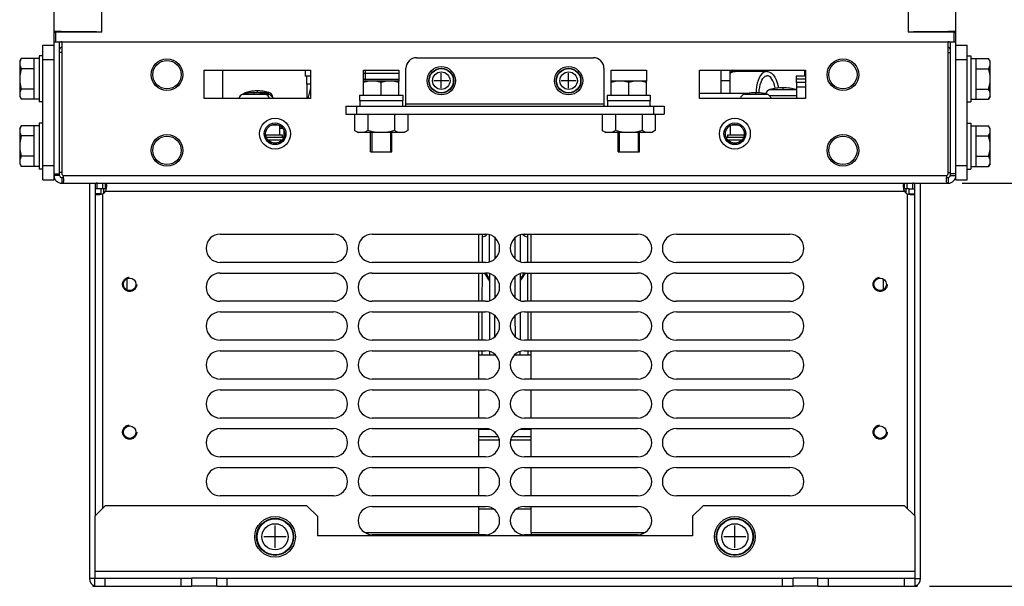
# Model space of a CAD drawing. Extents: x 28 to 410, y 32 to 287.
# Tile 1 of 78: x 53 to 123, y 33 to 73. Entities that reach past the tile are written whole.
import ezdxf

# ---------------------------------------------------------------- set-up
doc = ezdxf.new("R2010")
doc.units = 0
doc.header["$LTSCALE"] = 23.1
doc.linetypes.add('HIDDEN', pattern=[0.2, 0.1, -0.1])
doc.layers.get('0').update_dxf_attribs({"linetype": 'CONTINUOUS'})
for name, color, linetype in [('ALL_AXIS', 7, 'CONTINUOUS'), ('ALL_CHAMFER_FEAT', 7, 'CONTINUOUS'), ('ALL_CURVE', 7, 'CONTINUOUS'), ('ALL_DIM', 7, 'CONTINUOUS'), ('ALL_FEATURES', 7, 'CONTINUOUS'), ('DEFAULT_2', 8, 'HIDDEN')]:
    doc.layers.add(name, color=color, linetype=linetype)
doc.dimstyles.get("Standard").update_dxf_attribs({"dimtxt": 2.5, "dimasz": 2.5, "dimexe": 1.25, "dimexo": 0.625, "dimtad": 1, "dimcen": 2.5, "dimazin": 3, "dimtfac": 1, "dimtmove": 0, "dimatfit": 3})

# ---------------------------------------------------------------- blocks, each defined once
blk = doc.blocks.new('_OPEN')
at = {"color": 0, "linetype": 'BYBLOCK'}
for p, q in [((0, 0), (-1, 0.25)), ((-1, -0.25), (0, 0)), ((-1, 0), (0, 0))]:
    blk.add_line(p, q, dxfattribs=at)
blk = doc.blocks.new('*D8')
at = {"layer": 'ALL_DIM', "color": 2, "linetype": 'CONTINUOUS'}
for p, q in [((119.71, 61.879), (130.035, 61.879)), ((129.035, 61.879), (129.035, 47.629)), ((129.035, 33.379), (129.035, 47.629)), ((117.385, 33.379), (130.035, 33.379))]:
    blk.add_line(p, q, dxfattribs=at)
at = {"layer": 'ALL_DIM', "color": 2, "linetype": 'CONTINUOUS', "xscale": 2, "yscale": 2, "zscale": 2}
for p, rotation in [((129.035, 61.879), 90), ((129.035, 33.379), 270)]:
    blk.add_blockref('_OPEN', p, dxfattribs=dict(at, rotation=rotation))

msp = doc.modelspace()

# ---------------------------------------------------------------- linework, layer by layer
at = {"color": 7, "linetype": 'CONTINUOUS'}
for p, q in [((103.666, 69.779), (103.487, 69.879)), ((105.894, 69.779), (103.609, 69.779)), ((76.758, 66.754), (76.758, 65.599)), ((77.697, 66.754), (77.697, 65.599)), ((79.573, 66.754), (79.573, 65.599)), ((80.511, 66.754), (80.511, 65.599)), ((94.258, 66.754), (94.258, 65.599)), ((95.197, 66.754), (95.197, 65.599)), ((97.073, 66.754), (97.073, 65.599)), ((98.011, 66.754), (98.011, 65.599)), ((76.758, 65.599), (77.01, 65.454)), ((80.26, 65.454), (77.01, 65.454)), ((80.511, 65.599), (80.26, 65.454)), ((80.511, 65.599), (80.35, 65.519)), ((94.258, 65.599), (94.51, 65.454)), ((97.76, 65.454), (94.51, 65.454)), ((98.011, 65.599), (97.76, 65.454)), ((98.011, 65.599), (97.85, 65.519)), ((77.885, 64.104), (79.385, 64.104)), ((95.385, 64.104), (96.885, 64.104)), ((67.01, 33.379), (65.26, 33.379)), ((109.51, 33.379), (107.76, 33.379))]:
    msp.add_line(p, q, dxfattribs=at)
at = {"color": 3, "linetype": 'CONTINUOUS'}
for p, q in [((67.01, 33.954), (65.26, 33.954)), ((109.51, 33.954), (107.76, 33.954))]:
    msp.add_line(p, q, dxfattribs=at)
at = {"color": 7, "linetype": 'CONTINUOUS'}
for points in [[(77.227, 65.454), (77.074, 65.471), (76.919, 65.519), (76.758, 65.599)], [(77.697, 65.599), (77.536, 65.519), (77.381, 65.471), (77.227, 65.454)], [(78.635, 65.454), (78.328, 65.471), (78.018, 65.519), (77.697, 65.599)], [(79.573, 65.599), (79.251, 65.519), (78.941, 65.471), (78.635, 65.454)], [(80.042, 65.454), (79.889, 65.471), (79.734, 65.519), (79.573, 65.599)], [(80.35, 65.519), (80.195, 65.471), (80.042, 65.454)], [(94.727, 65.454), (94.574, 65.471), (94.419, 65.519), (94.258, 65.599)], [(95.197, 65.599), (95.036, 65.519), (94.881, 65.471), (94.727, 65.454)], [(96.135, 65.454), (95.828, 65.471), (95.518, 65.519), (95.197, 65.599)], [(97.073, 65.599), (96.751, 65.519), (96.441, 65.471), (96.135, 65.454)], [(97.542, 65.454), (97.389, 65.471), (97.234, 65.519), (97.073, 65.599)], [(97.85, 65.519), (97.695, 65.471), (97.542, 65.454)]]:
    msp.add_lwpolyline(points, dxfattribs=at)
at = {"layer": 'ALL_AXIS', "color": 7, "linetype": 'CONTINUOUS'}
for p, q in [((53.085, 70.504), (53.196, 70.697)), ((53.085, 70.504), (53.085, 68.004)), ((53.097, 70.454), (53.085, 70.337)), ((54.085, 70.697), (53.196, 70.697)), ((54.085, 70.697), (54.085, 67.811)), ((54.46, 70.692), (54.085, 70.692)), ((54.46, 70.879), (54.46, 67.629)), ((54.71, 70.879), (54.46, 70.879)), ((120.06, 70.879), (120.31, 70.879)), ((120.31, 70.879), (120.31, 67.629)), ((120.31, 70.692), (120.685, 70.692)), ((120.685, 70.697), (121.573, 70.697)), ((120.685, 67.811), (120.685, 70.697)), ((121.685, 70.504), (121.573, 70.697)), ((121.685, 70.337), (121.672, 70.454)), ((121.685, 68.004), (121.685, 70.504)), ((54.085, 69.976), (53.196, 69.976)), ((108.585, 69.454), (108.585, 69.879)), ((120.685, 69.976), (121.573, 69.976)), ((73.384, 68.879), (73.384, 69.454)), ((77.385, 68.104), (77.385, 69.104)), ((79.885, 69.104), (77.385, 69.104)), ((78.635, 68.104), (78.635, 68.992)), ((79.885, 68.104), (79.885, 69.104)), ((97.385, 69.104), (94.885, 69.104)), ((94.885, 68.104), (94.885, 69.104)), ((96.135, 68.104), (96.135, 68.992)), ((97.385, 68.104), (97.385, 69.104)), ((108.635, 69.454), (107.96, 69.454)), ((107.96, 69.454), (107.96, 69.004)), ((108.022, 69.004), (107.96, 69.004)), ((54.085, 68.532), (53.196, 68.532)), ((120.685, 68.532), (121.573, 68.532)), ((53.085, 68.172), (53.097, 68.054)), ((53.085, 68.004), (53.196, 67.811)), ((54.085, 67.811), (53.196, 67.811)), ((54.46, 67.817), (54.085, 67.817)), ((54.71, 67.629), (54.46, 67.629)), ((70.978, 67.944), (70.984, 67.879)), ((77.11, 68.104), (77.11, 67.729)), ((77.11, 68.104), (80.159, 68.104)), ((77.11, 67.729), (80.159, 67.729)), ((77.135, 67.729), (77.135, 67.329)), ((80.135, 67.729), (80.135, 67.329)), ((80.16, 68.104), (80.16, 67.729)), ((94.61, 68.104), (97.659, 68.104)), ((94.61, 68.104), (94.61, 67.729)), ((94.61, 67.729), (97.659, 67.729)), ((94.635, 67.729), (94.635, 67.329)), ((97.635, 67.729), (97.635, 67.329)), ((97.66, 68.104), (97.66, 67.729)), ((120.06, 67.629), (120.31, 67.629)), ((120.31, 67.817), (120.685, 67.817)), ((120.685, 67.811), (121.573, 67.811)), ((121.685, 68.004), (121.573, 67.811)), ((121.672, 68.054), (121.685, 68.172)), ((54.46, 66.129), (54.46, 62.879)), ((54.71, 66.129), (54.46, 66.129)), ((120.06, 66.129), (120.31, 66.129)), ((120.31, 66.129), (120.31, 62.879)), ((53.085, 65.754), (53.196, 65.947)), ((53.085, 65.754), (53.085, 63.254)), ((53.097, 65.704), (53.085, 65.587)), ((54.085, 65.947), (53.196, 65.947)), ((54.085, 65.947), (54.085, 63.061)), ((54.46, 65.942), (54.085, 65.942)), ((71.46, 65.946), (71.46, 65.304)), ((71.67, 65.754), (71.46, 65.754)), ((71.76, 65.571), (71.76, 65.129)), ((77.966, 65.454), (77.966, 64.104)), ((79.304, 65.454), (79.304, 64.104)), ((95.466, 65.454), (95.466, 64.104)), ((96.804, 65.454), (96.804, 64.104)), ((103.31, 65.946), (103.31, 65.304)), ((120.31, 65.942), (120.685, 65.942)), ((120.685, 65.947), (121.573, 65.947)), ((120.685, 63.061), (120.685, 65.947)), ((121.685, 65.754), (121.573, 65.947)), ((121.685, 65.587), (121.672, 65.704)), ((121.685, 63.254), (121.685, 65.754)), ((54.085, 65.226), (53.196, 65.226)), ((70.483, 65.304), (71.647, 65.304)), ((70.523, 65.129), (71.746, 65.129)), ((71.647, 65.304), (71.647, 65.129)), ((103.023, 65.129), (104.246, 65.129)), ((103.122, 65.304), (104.286, 65.304)), ((103.122, 65.304), (103.122, 65.129)), ((120.685, 65.226), (121.573, 65.226)), ((77.967, 64.104), (79.303, 64.104)), ((95.467, 64.104), (96.803, 64.104)), ((53.085, 63.422), (53.097, 63.304)), ((54.085, 63.782), (53.196, 63.782)), ((120.685, 63.782), (121.573, 63.782)), ((121.672, 63.304), (121.685, 63.422)), ((53.085, 63.254), (53.196, 63.061)), ((54.085, 63.061), (53.196, 63.061)), ((54.46, 63.067), (54.085, 63.067)), ((54.71, 62.879), (54.46, 62.879)), ((120.06, 62.879), (120.31, 62.879)), ((120.31, 63.067), (120.685, 63.067)), ((120.685, 63.061), (121.573, 63.061)), ((121.685, 63.254), (121.573, 63.061)), ((58.81, 61.479), (58.41, 61.479)), ((58.96, 61.479), (58.96, 61.879)), ((59.022, 61.179), (59.022, 61.479)), ((115.747, 61.179), (115.747, 61.479)), ((115.81, 61.479), (115.81, 61.879)), ((115.96, 61.479), (116.36, 61.479)), ((85.535, 56.279), (85.535, 58.279)), ((89.235, 56.279), (89.235, 58.279)), ((85.535, 53.529), (85.535, 55.529)), ((89.235, 53.529), (89.235, 55.529)), ((85.535, 50.779), (85.535, 52.779)), ((89.235, 50.779), (89.235, 52.779)), ((85.535, 48.029), (85.535, 50.029)), ((89.235, 48.029), (89.235, 50.029)), ((85.535, 45.279), (85.535, 47.279)), ((89.235, 45.279), (89.235, 47.279)), ((85.535, 42.529), (85.535, 44.529)), ((89.235, 42.529), (89.235, 44.529)), ((85.535, 39.779), (85.535, 41.779)), ((89.235, 39.779), (89.235, 41.779)), ((85.535, 37.154), (85.535, 39.029)), ((89.235, 37.154), (89.235, 39.029))]:
    msp.add_line(p, q, dxfattribs=at)
at = {"layer": 'ALL_AXIS', "color": 3, "linetype": 'CONTINUOUS'}
for p, q in [((103.635, 69.879), (103.635, 69.796)), ((67.26, 58.279), (75.26, 58.279)), ((78.01, 58.279), (86.01, 58.279)), ((88.76, 58.279), (96.76, 58.279)), ((99.51, 58.279), (107.51, 58.279)), ((75.26, 56.279), (67.26, 56.279)), ((86.01, 56.279), (78.01, 56.279)), ((96.76, 56.279), (88.76, 56.279)), ((107.51, 56.279), (99.51, 56.279)), ((67.26, 55.529), (75.26, 55.529)), ((78.01, 55.529), (86.01, 55.529)), ((88.76, 55.529), (96.76, 55.529)), ((99.51, 55.529), (107.51, 55.529)), ((75.26, 53.529), (67.26, 53.529)), ((86.01, 53.529), (78.01, 53.529)), ((96.76, 53.529), (88.76, 53.529)), ((107.51, 53.529), (99.51, 53.529)), ((67.26, 52.779), (75.26, 52.779)), ((78.01, 52.779), (86.01, 52.779)), ((88.76, 52.779), (96.76, 52.779)), ((99.51, 52.779), (107.51, 52.779)), ((75.26, 50.779), (67.26, 50.779)), ((86.01, 50.779), (78.01, 50.779)), ((96.76, 50.779), (88.76, 50.779)), ((107.51, 50.779), (99.51, 50.779)), ((67.26, 50.029), (75.26, 50.029)), ((78.01, 50.029), (86.01, 50.029)), ((88.76, 50.029), (96.76, 50.029)), ((99.51, 50.029), (107.51, 50.029)), ((75.26, 48.029), (67.26, 48.029)), ((86.01, 48.029), (78.01, 48.029)), ((96.76, 48.029), (88.76, 48.029)), ((107.51, 48.029), (99.51, 48.029)), ((67.26, 47.279), (75.26, 47.279)), ((78.01, 47.279), (86.01, 47.279)), ((88.76, 47.279), (96.76, 47.279)), ((99.51, 47.279), (107.51, 47.279)), ((75.26, 45.279), (67.26, 45.279)), ((86.01, 45.279), (78.01, 45.279)), ((96.76, 45.279), (88.76, 45.279)), ((107.51, 45.279), (99.51, 45.279)), ((67.26, 44.529), (75.26, 44.529)), ((78.01, 44.529), (86.01, 44.529)), ((88.76, 44.529), (96.76, 44.529)), ((99.51, 44.529), (107.51, 44.529)), ((75.26, 42.529), (67.26, 42.529)), ((86.01, 42.529), (78.01, 42.529)), ((96.76, 42.529), (88.76, 42.529)), ((107.51, 42.529), (99.51, 42.529)), ((67.26, 41.779), (75.26, 41.779)), ((78.01, 41.779), (86.01, 41.779)), ((88.76, 41.779), (96.76, 41.779)), ((99.51, 41.779), (107.51, 41.779)), ((75.26, 39.779), (67.26, 39.779)), ((86.01, 39.779), (78.01, 39.779)), ((96.76, 39.779), (88.76, 39.779)), ((107.51, 39.779), (99.51, 39.779)), ((78.01, 39.029), (86.01, 39.029)), ((88.76, 39.029), (96.76, 39.029)), ((86.01, 37.029), (78.01, 37.029)), ((96.76, 37.029), (88.76, 37.029))]:
    msp.add_line(p, q, dxfattribs=at)
at = {"layer": 'ALL_AXIS', "color": 9, "linetype": 'CONTINUOUS'}
for p, q in [((69.083, 68.295), (70.686, 68.295)), ((106.118, 68.504), (107.972, 68.504)), ((68.858, 68.17), (70.686, 68.17)), ((70.978, 67.944), (70.941, 67.944)), ((104.308, 68.17), (105.911, 68.17)), ((106.062, 68.087), (108.022, 68.087))]:
    msp.add_line(p, q, dxfattribs=at)
at = {"layer": 'ALL_AXIS', "color": 7, "linetype": 'CONTINUOUS'}
for points in [[(53.085, 70.337), (53.097, 70.219), (53.135, 70.1), (53.196, 69.976)], [(53.196, 70.697), (53.135, 70.573), (53.097, 70.454)], [(121.672, 70.454), (121.635, 70.573), (121.573, 70.697)], [(121.573, 69.976), (121.635, 70.1), (121.672, 70.219), (121.685, 70.337)], [(53.196, 69.976), (53.135, 69.729), (53.097, 69.49), (53.085, 69.254)], [(121.685, 69.254), (121.672, 69.493), (121.634, 69.732), (121.573, 69.976)], [(53.085, 69.254), (53.098, 69.015), (53.136, 68.776), (53.196, 68.532)], [(78.01, 69.104), (77.806, 69.091), (77.6, 69.054), (77.385, 68.992)], [(78.635, 68.992), (78.42, 69.054), (78.214, 69.091), (78.01, 69.104)], [(79.26, 69.104), (79.056, 69.091), (78.85, 69.054), (78.635, 68.992)], [(79.885, 68.992), (79.67, 69.054), (79.464, 69.091), (79.26, 69.104)], [(95.51, 69.104), (95.306, 69.091), (95.1, 69.054), (94.885, 68.992)], [(96.135, 68.992), (95.92, 69.054), (95.714, 69.091), (95.51, 69.104)], [(96.76, 69.104), (96.556, 69.091), (96.35, 69.054), (96.135, 68.992)], [(97.385, 68.992), (97.17, 69.054), (96.964, 69.091), (96.76, 69.104)], [(121.573, 68.532), (121.634, 68.779), (121.672, 69.018), (121.685, 69.254)], [(53.196, 68.532), (53.135, 68.408), (53.097, 68.289), (53.085, 68.172)], [(121.685, 68.172), (121.672, 68.289), (121.635, 68.408), (121.573, 68.532)], [(53.097, 68.054), (53.135, 67.935), (53.196, 67.811)], [(121.573, 67.811), (121.635, 67.935), (121.672, 68.054)], [(53.085, 65.587), (53.097, 65.469), (53.135, 65.35), (53.196, 65.226)], [(53.196, 65.947), (53.135, 65.823), (53.097, 65.704)], [(121.672, 65.704), (121.635, 65.823), (121.573, 65.947)], [(121.573, 65.226), (121.635, 65.35), (121.672, 65.469), (121.685, 65.587)], [(53.196, 65.226), (53.135, 64.979), (53.097, 64.74), (53.085, 64.504)], [(121.685, 64.504), (121.672, 64.743), (121.634, 64.982), (121.573, 65.226)], [(53.085, 64.504), (53.098, 64.265), (53.136, 64.026), (53.196, 63.782)], [(121.573, 63.782), (121.634, 64.029), (121.672, 64.268), (121.685, 64.504)], [(53.196, 63.782), (53.135, 63.658), (53.097, 63.539), (53.085, 63.422)], [(121.685, 63.422), (121.672, 63.539), (121.635, 63.658), (121.573, 63.782)], [(53.097, 63.304), (53.135, 63.185), (53.196, 63.061)], [(121.573, 63.061), (121.635, 63.185), (121.672, 63.304)]]:
    msp.add_lwpolyline(points, dxfattribs=at)
for centre, radius in [((63.497, 69.554), 1.119), ((63.497, 69.554), 1), ((111.272, 69.554), 1.119), ((111.272, 69.554), 1), ((82.885, 69.129), 1), ((82.885, 69.129), 0.875), ((91.885, 69.129), 1), ((91.885, 69.129), 0.875), ((71.135, 65.379), 1.094), ((103.635, 65.379), 1.094), ((63.497, 64.204), 1.119), ((63.497, 64.204), 1), ((111.272, 64.204), 1.119), ((111.272, 64.204), 1), ((71.135, 36.879), 1.438), ((103.635, 36.879), 1.438), ((71.135, 36.879), 1.312), ((103.635, 36.879), 1.312)]:
    msp.add_circle(centre, radius, dxfattribs=at)
at = {"layer": 'ALL_AXIS', "color": 9, "linetype": 'CONTINUOUS'}
for centre, radius in [((82.885, 69.129), 0.851), ((82.885, 69.129), 0.616), ((91.885, 69.129), 0.851), ((91.885, 69.129), 0.616), ((71.135, 36.879), 1.275), ((71.135, 36.879), 0.927), ((103.635, 36.879), 1.275), ((103.635, 36.879), 0.927)]:
    msp.add_circle(centre, radius, dxfattribs=at)
at = {"layer": 'ALL_AXIS', "color": 3, "linetype": 'CONTINUOUS'}
for centre in [(60.86, 54.729), (113.91, 54.729), (60.86, 44.279), (113.91, 44.279)]:
    msp.add_circle(centre, 0.443, dxfattribs=at)
at = {"layer": 'ALL_AXIS', "color": 7, "linetype": 'CONTINUOUS'}
for centre, radius, start, end in [((69.66, 65.279), 3, 74.50603, 105.49397), ((69.19, 67.91), 0.4, 105.49397, 136.58688), ((69.885, 65.404), 3, 74.50603, 105.49397), ((69.885, 65.279), 3, 74.50603, 92.15515), ((70.579, 67.91), 0.4, 5, 74.50603), ((105.11, 65.279), 3, 74.50603, 105.49397), ((106.243, 68.046), 0.475, 105.36249, 161.66639), ((107.045, 65.129), 3.5, 74.63751, 105.36249), ((107.846, 68.046), 0.475, 67.78813, 74.63751), ((68.965, 67.785), 0.4, 105.49397, 166.02758), ((70.354, 67.785), 0.4, 13.97242, 74.50603), ((70.579, 67.785), 0.4, 13.97242, 74.50603), ((104.415, 67.785), 0.4, 105.49397, 166.02758), ((105.804, 67.785), 0.4, 13.97242, 74.50603), ((85.697, 58.692), 0.438, 279.77485, 288.4154), ((89.072, 58.692), 0.438, 251.5846, 260.22515)]:
    msp.add_arc(centre, radius, start, end, dxfattribs=at)
at = {"layer": 'ALL_AXIS', "color": 3, "linetype": 'CONTINUOUS'}
for centre, start, end in [((67.26, 57.279), 90, 270), ((75.26, 57.279), 270, 90), ((78.01, 57.279), 90, 270), ((86.01, 57.279), 270, 90), ((88.76, 57.279), 90, 270), ((96.76, 57.279), 270, 90), ((99.51, 57.279), 90, 270), ((107.51, 57.279), 270, 90), ((67.26, 54.529), 90, 270), ((75.26, 54.529), 270, 90), ((78.01, 54.529), 90, 270), ((86.01, 54.529), 270, 90), ((88.76, 54.529), 90, 270), ((96.76, 54.529), 270, 90), ((99.51, 54.529), 90, 270), ((107.51, 54.529), 270, 90), ((67.26, 51.779), 90, 270), ((75.26, 51.779), 270, 90), ((78.01, 51.779), 90, 270), ((86.01, 51.779), 270, 90), ((88.76, 51.779), 90, 270), ((96.76, 51.779), 270, 90), ((99.51, 51.779), 90, 270), ((107.51, 51.779), 270, 90), ((67.26, 49.029), 90, 270), ((75.26, 49.029), 270, 90), ((78.01, 49.029), 90, 270), ((86.01, 49.029), 270, 90), ((88.76, 49.029), 90, 270), ((96.76, 49.029), 270, 90), ((99.51, 49.029), 90, 270), ((107.51, 49.029), 270, 90), ((67.26, 46.279), 90, 270), ((75.26, 46.279), 270, 90), ((78.01, 46.279), 90, 270), ((86.01, 46.279), 270, 90), ((88.76, 46.279), 90, 270), ((96.76, 46.279), 270, 90), ((99.51, 46.279), 90, 270), ((107.51, 46.279), 270, 90), ((67.26, 43.529), 90, 270), ((75.26, 43.529), 270, 90), ((78.01, 43.529), 90, 270), ((86.01, 43.529), 270, 90), ((88.76, 43.529), 90, 270), ((96.76, 43.529), 270, 90), ((99.51, 43.529), 90, 270), ((107.51, 43.529), 270, 90), ((67.26, 40.779), 90, 270), ((75.26, 40.779), 270, 90), ((78.01, 40.779), 90, 270), ((86.01, 40.779), 270, 90), ((88.76, 40.779), 90, 270), ((96.76, 40.779), 270, 90), ((99.51, 40.779), 90, 270), ((107.51, 40.779), 270, 90), ((78.01, 38.029), 90, 270), ((86.01, 38.029), 270, 90), ((88.76, 38.029), 90, 270), ((96.76, 38.029), 270, 90)]:
    msp.add_arc(centre, 1, start, end, dxfattribs=at)
at = {"layer": 'ALL_CHAMFER_FEAT', "color": 7, "linetype": 'CONTINUOUS'}
for centre, radius in [((71.135, 65.379), 0.769), ((103.635, 65.379), 0.769), ((71.135, 65.379), 0.669), ((103.635, 65.379), 0.669)]:
    msp.add_circle(centre, radius, dxfattribs=at)
at = {"layer": 'ALL_CURVE', "color": 40, "linetype": 'CONTINUOUS'}
for p, q in [((82.885, 68.604), (82.885, 69.654)), ((91.885, 68.604), (91.885, 69.654)), ((83.41, 69.129), (82.36, 69.129)), ((92.41, 69.129), (91.36, 69.129)), ((69.66, 68.216), (69.66, 68.279)), ((69.885, 68.341), (69.885, 68.404)), ((69.885, 68.264), (69.885, 68.279)), ((105.11, 68.216), (105.11, 68.279)), ((107.045, 68.539), (107.045, 68.629)), ((71.135, 36.092), (71.135, 37.667)), ((103.635, 36.092), (103.635, 37.667)), ((71.922, 36.879), (70.347, 36.879)), ((104.422, 36.879), (102.847, 36.879))]:
    msp.add_line(p, q, dxfattribs=at)
at = {"layer": 'ALL_CURVE', "color": 4, "linetype": 'CONTINUOUS'}
msp.add_line((108.635, 69.229), (107.96, 69.229), dxfattribs=at)
at = {"layer": 'ALL_CURVE', "color": 40, "linetype": 'CONTINUOUS'}
for centre, radius, start, end in [((69.66, 65.279), 3, 78.21928, 101.78072), ((69.885, 65.404), 3, 78.21928, 101.78072), ((69.885, 65.279), 3, 78.21928, 93.06951), ((105.11, 65.279), 3, 78.21928, 101.78072), ((107.045, 65.129), 3.5, 76.99712, 103.00288)]:
    msp.add_arc(centre, radius, start, end, dxfattribs=at)
at = {"layer": 'ALL_FEATURES', "color": 7, "linetype": 'CONTINUOUS'}
for p, q in [((55.51, 71.629), (55.51, 90.379)), ((119.26, 62.129), (119.26, 90.379)), ((58.885, 72.57), (55.635, 72.57)), ((119.135, 72.57), (115.885, 72.57)), ((55.51, 71.879), (119.26, 71.879)), ((56.06, 71.879), (56.06, 62.524)), ((118.71, 62.524), (118.71, 71.879)), ((54.71, 62.129), (54.71, 71.629)), ((54.71, 71.629), (55.51, 71.629)), ((119.26, 71.629), (120.06, 71.629)), ((54.71, 70.629), (55.51, 70.629)), ((81.135, 70.754), (93.635, 70.754)), ((119.26, 70.629), (120.06, 70.629)), ((66.135, 67.879), (66.135, 69.879)), ((66.135, 69.879), (73.635, 69.879)), ((73.259, 69.879), (73.259, 69.454)), ((73.635, 69.879), (73.635, 67.879)), ((77.385, 69.104), (77.385, 69.879)), ((77.385, 69.879), (79.885, 69.879)), ((79.885, 69.879), (79.885, 69.104)), ((80.385, 67.329), (80.385, 70.004)), ((94.385, 70.004), (94.385, 67.329)), ((94.885, 69.879), (97.385, 69.879)), ((94.885, 69.104), (94.885, 69.879)), ((97.385, 69.879), (97.385, 69.104)), ((101.135, 69.879), (108.635, 69.879)), ((101.135, 67.879), (101.135, 69.879)), ((102.635, 69.879), (102.635, 68.254)), ((103.295, 68.254), (103.295, 69.879)), ((108.635, 69.879), (108.635, 67.879)), ((73.635, 69.454), (73.259, 69.454)), ((79.885, 69.204), (77.535, 69.204)), ((103.295, 69.129), (102.635, 69.129)), ((108.635, 69.004), (108.022, 69.004)), ((108.022, 67.879), (108.022, 69.004)), ((73.384, 68.879), (73.384, 68.486)), ((73.468, 68.879), (73.384, 68.879)), ((73.384, 68.486), (73.384, 68.214)), ((73.635, 68.62), (73.44, 67.879)), ((73.635, 68.879), (73.468, 68.879)), ((101.135, 68.254), (104.522, 68.254)), ((104.522, 68.214), (104.522, 68.254)), ((73.635, 67.879), (66.135, 67.879)), ((108.635, 67.879), (101.135, 67.879)), ((76.135, 67.329), (76.135, 66.754)), ((76.135, 67.329), (98.635, 67.329)), ((98.635, 67.329), (98.635, 66.754)), ((70.93, 66.004), (71.34, 66.004)), ((71.46, 65.904), (71.547, 65.904)), ((71.597, 65.754), (71.597, 65.845)), ((103.43, 66.004), (103.84, 66.004)), ((71.61, 64.929), (70.66, 64.929)), ((104.11, 64.929), (103.16, 64.929)), ((54.71, 63.129), (55.51, 63.129)), ((119.26, 63.129), (120.06, 63.129)), ((54.71, 62.129), (55.51, 62.129)), ((55.51, 62.553), (55.91, 62.553)), ((55.91, 62.429), (55.51, 62.429)), ((56.06, 62.279), (56.06, 61.879)), ((118.71, 62.279), (118.71, 61.879)), ((119.26, 62.553), (118.86, 62.553)), ((118.86, 62.429), (119.26, 62.429)), ((119.26, 62.129), (120.06, 62.129)), ((56.06, 61.879), (118.71, 61.879)), ((58.41, 61.879), (58.41, 38.354)), ((58.81, 61.479), (58.81, 61.136)), ((59.153, 61.479), (58.81, 61.479)), ((59.153, 61.479), (59.153, 61.879)), ((115.616, 61.479), (115.616, 61.879)), ((115.96, 61.479), (115.616, 61.479)), ((115.96, 61.136), (115.96, 61.479)), ((116.36, 38.354), (116.36, 61.879)), ((58.81, 61.136), (58.41, 61.136)), ((115.96, 61.136), (116.36, 61.136)), ((85.771, 58.279), (85.766, 56.279)), ((86.304, 56.327), (86.298, 58.232)), ((86.671, 58.028), (86.666, 56.527)), ((88.103, 56.527), (88.099, 58.028)), ((88.471, 58.232), (88.466, 56.327)), ((89.004, 56.279), (88.998, 58.279)), ((85.764, 55.529), (85.758, 53.529)), ((86.311, 53.58), (86.306, 55.48)), ((86.663, 55.284), (86.659, 53.771)), ((88.111, 53.771), (88.107, 55.284)), ((88.463, 55.48), (88.458, 53.58)), ((89.012, 53.529), (89.006, 55.529)), ((85.756, 52.779), (85.75, 50.779)), ((86.319, 50.832), (86.314, 52.728)), ((86.655, 52.539), (86.651, 51.015)), ((88.119, 51.015), (88.114, 52.539)), ((88.456, 52.728), (88.45, 50.832)), ((89.019, 50.779), (89.014, 52.779)), ((86.719, 49.729), (85.535, 49.729)), ((85.748, 50.029), (85.747, 49.729)), ((86.322, 49.729), (86.322, 49.976)), ((86.647, 49.795), (86.647, 49.729)), ((89.235, 49.729), (88.051, 49.729)), ((88.122, 49.729), (88.122, 49.795)), ((88.448, 49.976), (88.447, 49.729)), ((89.022, 49.729), (89.021, 50.029)), ((85.535, 44.479), (86.309, 44.479)), ((85.535, 43.967), (86.908, 43.967)), ((87.861, 43.967), (89.235, 43.967)), ((88.46, 44.479), (89.235, 44.479)), ((85.535, 38.867), (86.553, 38.867)), ((88.217, 38.867), (89.235, 38.867)), ((58.385, 33.379), (58.385, 33.954)), ((59.135, 33.379), (59.135, 33.954)), ((64.51, 33.379), (64.51, 33.954)), ((65.26, 33.379), (65.26, 33.954)), ((67.01, 33.379), (67.01, 33.954)), ((67.76, 33.379), (67.76, 33.954)), ((107.01, 33.379), (107.01, 33.954)), ((107.76, 33.379), (107.76, 33.954)), ((109.51, 33.379), (109.51, 33.954)), ((110.26, 33.379), (110.26, 33.954)), ((115.635, 33.379), (115.635, 33.954)), ((116.385, 33.379), (116.385, 33.954)), ((58.385, 33.379), (65.26, 33.379)), ((67.01, 33.379), (107.76, 33.379)), ((109.51, 33.379), (116.385, 33.379))]:
    msp.add_line(p, q, dxfattribs=at)
at = {"layer": 'ALL_FEATURES', "color": 9, "linetype": 'CONTINUOUS'}
for p, q in [((58.885, 72.57), (58.885, 90.379)), ((115.885, 90.379), (115.885, 72.57)), ((55.635, 71.879), (55.635, 72.57)), ((119.135, 71.879), (119.135, 72.57)), ((77.535, 69.204), (77.535, 69.879)), ((79.885, 69.636), (77.535, 69.636)), ((105.894, 69.779), (105.894, 69.779)), ((105.894, 69.479), (105.894, 69.479)), ((108.635, 68.675), (108.022, 68.675)), ((76.885, 67.329), (76.885, 66.754)), ((94.385, 67.479), (80.385, 67.479)), ((97.885, 67.329), (97.885, 66.754)), ((103.3, 65.942), (103.31, 65.942)), ((56.131, 62.429), (118.639, 62.429)), ((58.56, 61.479), (58.56, 61.879)), ((59.153, 61.329), (115.616, 61.329)), ((116.21, 61.479), (116.21, 61.879)), ((58.96, 38.904), (58.96, 61.136)), ((115.81, 61.136), (115.81, 38.904)), ((86.988, 43.717), (85.535, 43.717)), ((89.235, 43.717), (87.782, 43.717)), ((85.535, 37.154), (77.533, 37.154)), ((97.236, 37.154), (89.235, 37.154)), ((58.385, 34.454), (116.385, 34.454)), ((58.385, 33.929), (58.01, 33.929)), ((116.385, 33.929), (116.76, 33.929))]:
    msp.add_line(p, q, dxfattribs=at)
at = {"layer": 'ALL_FEATURES', "color": 3, "linetype": 'CONTINUOUS'}
for p, q in [((55.91, 62.553), (55.91, 71.879)), ((118.86, 71.879), (118.86, 62.553)), ((55.51, 62.129), (55.51, 71.629)), ((56.06, 71.129), (55.91, 71.129)), ((118.71, 71.129), (118.86, 71.129)), ((120.06, 62.129), (120.06, 71.629)), ((67.41, 69.879), (67.41, 67.879)), ((76.135, 66.754), (98.635, 66.754)), ((56.06, 62.629), (55.91, 62.629)), ((55.91, 62.429), (55.91, 62.552)), ((118.71, 62.629), (118.86, 62.629)), ((118.86, 62.552), (118.86, 62.429)), ((58.01, 61.879), (58.01, 33.929)), ((116.76, 33.929), (116.76, 61.879)), ((60.66, 55.123), (60.66, 54.335)), ((114.11, 55.123), (114.11, 54.335)), ((59.135, 39.079), (58.385, 38.329)), ((73.385, 39.079), (59.135, 39.079)), ((74.135, 38.329), (73.385, 39.079)), ((101.385, 39.079), (100.635, 38.329)), ((115.635, 39.079), (101.385, 39.079)), ((116.385, 38.329), (115.635, 39.079)), ((58.385, 38.329), (58.385, 33.954)), ((74.135, 38.329), (74.135, 36.954)), ((100.635, 38.329), (100.635, 36.954)), ((116.385, 33.954), (116.385, 38.329)), ((100.635, 36.954), (74.135, 36.954)), ((58.26, 33.469), (58.26, 33.379)), ((58.385, 33.954), (65.26, 33.954)), ((67.01, 33.954), (107.76, 33.954)), ((109.51, 33.954), (116.385, 33.954)), ((116.51, 33.47), (116.51, 33.379)), ((58.26, 33.379), (58.385, 33.379)), ((116.385, 33.379), (116.51, 33.379))]:
    msp.add_line(p, q, dxfattribs=at)
at = {"layer": 'ALL_FEATURES', "color": 7, "linetype": 'CONTINUOUS'}
for points in [[(58.885, 72.57), (58.507, 72.571), (58.134, 72.572), (57.77, 72.573), (57.42, 72.576), (57.089, 72.579), (56.781, 72.583), (56.498, 72.587), (56.246, 72.592), (56.027, 72.598), (55.844, 72.603), (55.699, 72.61), (55.594, 72.616), (55.531, 72.622), (55.51, 72.629)], [(55.51, 72.572), (55.514, 72.572), (55.527, 72.571), (55.546, 72.571), (55.572, 72.57), (55.602, 72.57), (55.635, 72.57)], [(119.26, 72.629), (119.239, 72.622), (119.175, 72.616), (119.07, 72.61), (118.925, 72.603), (118.743, 72.598), (118.523, 72.592), (118.271, 72.587), (117.989, 72.583), (117.68, 72.579), (117.349, 72.576), (116.999, 72.573), (116.636, 72.572), (116.263, 72.571), (115.885, 72.57)], [(119.135, 72.57), (119.167, 72.57), (119.197, 72.57), (119.223, 72.571), (119.243, 72.571), (119.256, 72.572), (119.26, 72.572)], [(105.894, 69.779), (105.957, 69.775), (106.093, 69.738), (106.228, 69.66), (106.354, 69.539), (106.467, 69.38), (106.561, 69.19), (106.635, 68.976), (106.689, 68.745), (106.707, 68.606)], [(105.357, 68.262), (105.365, 68.463), (105.39, 68.666), (105.43, 68.856), (105.484, 69.026), (105.549, 69.174), (105.622, 69.293), (105.698, 69.383), (105.776, 69.444), (105.856, 69.475), (105.894, 69.479)], [(73.384, 68.214), (73.384, 67.969), (73.384, 67.879)], [(56.18, 62.104), (56.179, 62.063), (56.173, 62.007), (56.162, 61.96), (56.146, 61.924), (56.123, 61.898), (56.094, 61.883), (56.06, 61.879)], [(56.131, 62.429), (56.151, 62.351), (56.166, 62.272), (56.176, 62.198), (56.18, 62.127), (56.18, 62.104)], [(118.589, 62.104), (118.592, 62.176), (118.601, 62.257), (118.616, 62.343), (118.639, 62.429)], [(118.71, 61.879), (118.672, 61.884), (118.642, 61.902), (118.618, 61.933), (118.602, 61.978), (118.593, 62.034), (118.589, 62.104)], [(59.189, 61.473), (59.182, 61.476), (59.153, 61.479)], [(115.616, 61.479), (115.588, 61.476), (115.581, 61.473)], [(58.81, 61.136), (58.813, 61.107), (58.816, 61.1)], [(115.954, 61.1), (115.957, 61.107), (115.96, 61.136)]]:
    msp.add_lwpolyline(points, dxfattribs=at)
at = {"layer": 'ALL_FEATURES', "color": 9, "linetype": 'CONTINUOUS'}
for points in [[(77.385, 69.7), (77.411, 69.672), (77.468, 69.645), (77.535, 69.636)], [(103.295, 69.735), (103.396, 69.783), (103.518, 69.802)], [(103.295, 69.639), (103.373, 69.704), (103.49, 69.76), (103.609, 69.779)], [(103.518, 69.802), (103.639, 69.783), (103.649, 69.779)], [(105.894, 69.779), (105.775, 69.76), (105.658, 69.704), (105.548, 69.613), (105.446, 69.488), (105.355, 69.332), (105.277, 69.15), (105.215, 68.946), (105.169, 68.725), (105.141, 68.493), (105.132, 68.278)], [(106.483, 68.578), (106.476, 68.633), (106.44, 68.81), (106.389, 68.974), (106.327, 69.12), (106.254, 69.245), (106.172, 69.346), (106.083, 69.419), (105.99, 69.464), (105.894, 69.479)]]:
    msp.add_lwpolyline(points, dxfattribs=at)
at = {"layer": 'ALL_FEATURES', "color": 3, "linetype": 'CONTINUOUS'}
for points in [[(56.06, 62.279), (56.096, 62.28), (56.126, 62.285), (56.149, 62.293), (56.161, 62.301)], [(118.609, 62.301), (118.62, 62.293), (118.644, 62.285), (118.674, 62.28), (118.71, 62.279)], [(59.153, 61.879), (59.182, 61.869), (59.201, 61.838), (59.213, 61.787), (59.216, 61.718)], [(59.216, 61.718), (59.213, 61.634), (59.201, 61.539), (59.182, 61.435), (59.153, 61.329)], [(115.553, 61.718), (115.557, 61.787), (115.568, 61.838), (115.588, 61.869), (115.616, 61.879)], [(115.616, 61.329), (115.588, 61.435), (115.568, 61.539), (115.557, 61.634), (115.553, 61.718)], [(58.41, 61.136), (58.42, 61.107), (58.451, 61.088), (58.502, 61.076), (58.571, 61.073)], [(58.571, 61.073), (58.655, 61.076), (58.75, 61.088), (58.853, 61.107), (58.96, 61.136)], [(115.81, 61.136), (115.916, 61.107), (116.019, 61.088), (116.115, 61.076), (116.199, 61.073)], [(116.199, 61.073), (116.267, 61.076), (116.318, 61.088), (116.349, 61.107), (116.36, 61.136)]]:
    msp.add_lwpolyline(points, dxfattribs=at)
at = {"layer": 'ALL_FEATURES', "color": 7, "linetype": 'CONTINUOUS'}
for centre, radius, start, end in [((56.06, 71.329), 0.55, 90, 105.88672), ((118.71, 71.329), 0.55, 74.11328, 90), ((81.135, 70.004), 0.75, 90, 180), ((93.635, 70.004), 0.75, 0, 90), ((77.535, 69.379), 0.175, 209.42689, 270), ((56.06, 62.429), 0.55, 180, 270), ((55.769, 62.233), 0.412, 28.39649, 45), ((119.001, 62.233), 0.412, 135, 151.60351), ((118.71, 62.429), 0.55, 270, 360), ((75.385, 48.379), 12.75, 30.92139, 34.19392), ((99.385, 48.379), 12.75, 145.80608, 149.07861), ((84.785, 37.154), 0.75, 350.38907, 360), ((89.985, 37.154), 0.75, 180, 189.61093)]:
    msp.add_arc(centre, radius, start, end, dxfattribs=at)
at = {"layer": 'ALL_FEATURES', "color": 3, "linetype": 'CONTINUOUS'}
for centre, radius, start, end in [((56.06, 71.329), 0.15, 90, 180), ((118.71, 71.329), 0.15, 0, 90), ((56.06, 62.429), 0.15, 180, 270), ((118.71, 62.429), 0.15, 270, 360), ((58.56, 61.329), 0.55, 90, 105.88672), ((58.716, 61.573), 0.5, 299.13175, 330.85641), ((116.053, 61.573), 0.5, 209.14359, 240.86825), ((116.21, 61.329), 0.55, 74.11328, 90), ((58.56, 33.929), 0.55, 180, 251.36307), ((116.21, 33.929), 0.55, 288.58861, 360)]:
    msp.add_arc(centre, radius, start, end, dxfattribs=at)
at = {"layer": 'ALL_FEATURES', "color": 9, "linetype": 'CONTINUOUS'}
for centre, radius, start, end in [((85.697, 58.692), 0.614, 276.98941, 316.06931), ((89.072, 58.692), 0.614, 223.97931, 263.00744), ((75.385, 48.379), 12.825, 31.48929, 33.93985), ((99.385, 48.379), 12.825, 146.06015, 148.51071)]:
    msp.add_arc(centre, radius, start, end, dxfattribs=at)
at = {"layer": 'DEFAULT_2', "color": 8, "linetype": 'HIDDEN'}
for p, q in [((77.885, 64.104), (77.885, 65.454)), ((79.385, 64.104), (79.385, 65.454)), ((95.385, 64.104), (95.385, 65.454)), ((96.885, 64.104), (96.885, 65.454))]:
    msp.add_line(p, q, dxfattribs=at)
for centre, radius in [((71.135, 65.379), 0.75), ((103.635, 65.379), 0.75), ((60.86, 54.729), 0.5), ((113.91, 54.729), 0.5), ((60.86, 44.279), 0.5), ((113.91, 44.279), 0.5)]:
    msp.add_circle(centre, radius, dxfattribs=at)

# ---------------------------------------------------------------- dimensions: what is measured, and where the dimension line sits
at = {"layer": 'ALL_DIM', "color": 2, "linetype": 'CONTINUOUS'}
dim = msp.add_linear_dim(base=(129.035, 33.379), p1=(118.71, 61.879), p2=(116.385, 33.379), angle=270, dimstyle='Standard', dxfattribs=at)
dim.commit()
dim.dimension.update_dxf_attribs({"geometry": '*D8', "text_midpoint": (129.035, 43.501), "dimtype": 128})

doc.saveas('drawing.dxf')
